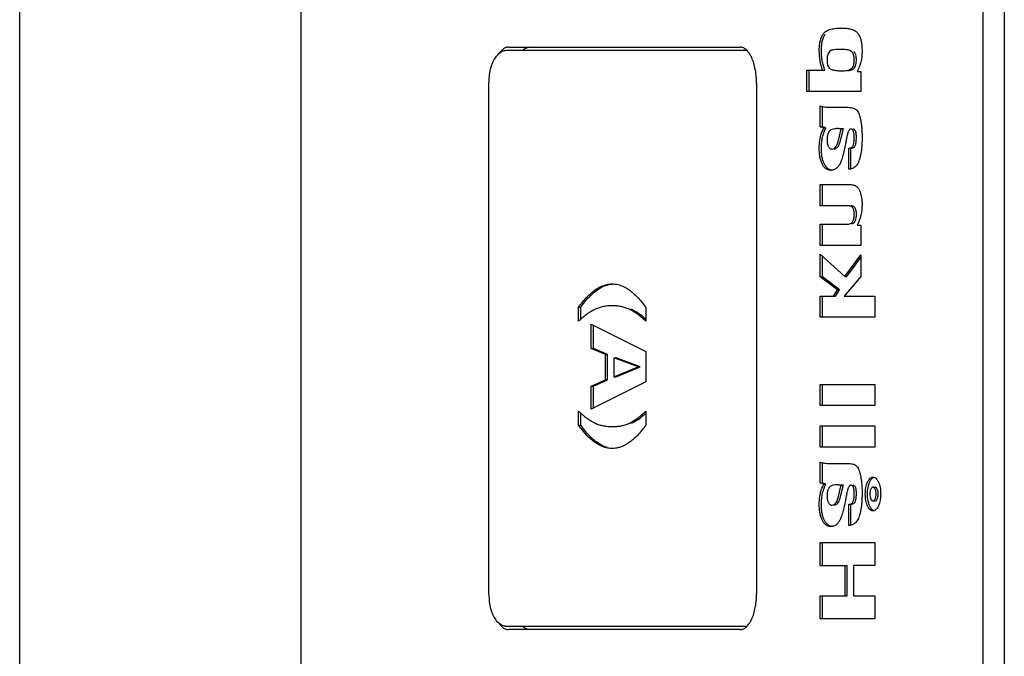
# Model space of a CAD drawing. Header units: millimetres. Extents: x 0 to 111311, y -48878 to -25280.
# Tile 217 of 244: x 106327.91 to 106336.11, y -28147.94 to -28142.64. Entities that reach past the tile are written whole.
import ezdxf

# ---------------------------------------------------------------- set-up
doc = ezdxf.new("R2010")
doc.units = ezdxf.units.MM

# ---------------------------------------------------------------- blocks, each defined once
blk = doc.blocks.new('A$C240905DC')
at = {"color": 7, "linetype": 'Continuous'}
for p, q in [((219.057, 1001.028), (219.057, 2421.028)), ((137.106, 1991.028), (137.106, 1431.028)), ((138.888, 1991.028), (138.888, 1431.028)), ((195.637, 1431.028), (195.637, 1830.121)), ((178.385, 1662.028), (159.09, 1662.028)), ((178.474, 1661.778), (158.548, 1661.778)), ((149.358, 1660.007), (149.034, 1660.007)), ((149.034, 1660.007), (149.034, 1658.345)), ((153.536, 1660.119), (152.047, 1660.119)), ((153.357, 1658.345), (153.357, 1660.119)), ((153.536, 1658.345), (153.536, 1660.119)), ((157.729, 1659.028), (157.729, 1616.528)), ((179.996, 1616.528), (179.996, 1659.028)), ((149.034, 1658.345), (153.536, 1658.345)), ((152.243, 1655.4), (152.243, 1657.087)), ((152.421, 1655.4), (152.421, 1657.141)), ((151.613, 1657.023), (150.104, 1657.023)), ((150.915, 1655.249), (150.499, 1655.249)), ((150.707, 1654.372), (150.556, 1655.02)), ((150.885, 1654.372), (150.734, 1655.02)), ((151.955, 1655.308), (152.243, 1655.4)), ((152.133, 1655.308), (151.955, 1655.308)), ((152.035, 1655.132), (151.955, 1655.308)), ((152.133, 1655.308), (152.421, 1655.4)), ((152.213, 1655.132), (152.133, 1655.308)), ((152.421, 1655.4), (152.243, 1655.4)), ((149.881, 1651.859), (149.881, 1653.633)), ((150.059, 1653.633), (149.994, 1653.633)), ((150.059, 1651.859), (150.059, 1653.633)), ((152.421, 1650.596), (149.991, 1650.596)), ((152.243, 1648.823), (152.243, 1650.596)), ((152.421, 1648.823), (152.421, 1650.596)), ((150.024, 1648.816), (150.247, 1648.823)), ((150.247, 1648.823), (152.421, 1648.823)), ((152.421, 1647.285), (150.264, 1647.285)), ((152.243, 1645.511), (152.243, 1647.285)), ((152.421, 1645.511), (152.421, 1647.285)), ((149.352, 1647.2), (149.034, 1647.2)), ((149.034, 1647.2), (149.034, 1645.511)), ((149.034, 1645.511), (152.421, 1645.511)), ((152.421, 1644.785), (150.389, 1642.939)), ((152.421, 1642.913), (152.421, 1644.785)), ((149.034, 1644.745), (149.034, 1642.933)), ((150.389, 1642.939), (149.034, 1644.745)), ((150.211, 1642.939), (149.034, 1644.508)), ((152.243, 1642.913), (152.243, 1644.623)), ((149.034, 1642.933), (150.437, 1641.31)), ((150.389, 1642.939), (150.211, 1642.939)), ((150.817, 1641.814), (152.243, 1642.913)), ((150.995, 1641.814), (152.421, 1642.913)), ((152.421, 1642.913), (152.243, 1642.913)), ((150.995, 1641.814), (150.817, 1641.814)), ((151.156, 1641.31), (150.817, 1641.814)), ((151.334, 1641.31), (150.995, 1641.814)), ((150.437, 1641.31), (147.882, 1641.31)), ((147.882, 1641.31), (147.882, 1639.536)), ((152.421, 1641.31), (151.156, 1641.31)), ((152.243, 1639.536), (152.243, 1641.31)), ((152.421, 1639.536), (152.421, 1641.31)), ((166.944, 1640.367), (166.944, 1639.215)), ((172.542, 1640.367), (172.364, 1640.367)), ((172.364, 1639.376), (172.364, 1640.367)), ((172.542, 1639.215), (172.542, 1640.367)), ((147.882, 1639.536), (152.421, 1639.536)), ((171.484, 1638.953), (166.944, 1636.675)), ((171.306, 1636.937), (171.306, 1638.864)), ((171.484, 1636.937), (171.484, 1638.953)), ((166.944, 1636.675), (166.944, 1634.169)), ((170.13, 1636.427), (171.306, 1636.937)), ((170.308, 1636.427), (171.484, 1636.937)), ((171.484, 1636.937), (171.306, 1636.937)), ((167.402, 1635.399), (169.417, 1636.158)), ((167.58, 1635.399), (169.595, 1636.158)), ((169.595, 1636.158), (169.417, 1636.158)), ((169.595, 1636.158), (169.595, 1634.581)), ((170.308, 1636.427), (170.13, 1636.427)), ((170.13, 1634.319), (170.13, 1636.427)), ((170.308, 1634.319), (170.308, 1636.427)), ((167.58, 1635.399), (167.402, 1635.399)), ((169.417, 1634.581), (167.402, 1635.399)), ((169.595, 1634.581), (167.58, 1635.399)), ((166.944, 1634.169), (171.484, 1631.891)), ((169.595, 1634.581), (169.417, 1634.581)), ((170.308, 1634.319), (170.13, 1634.319)), ((171.306, 1633.796), (170.13, 1634.319)), ((171.484, 1633.796), (170.308, 1634.319)), ((152.421, 1633.954), (147.882, 1633.954)), ((147.882, 1633.954), (147.882, 1632.18)), ((152.243, 1632.18), (152.243, 1633.954)), ((152.421, 1632.18), (152.421, 1633.954)), ((171.484, 1633.796), (171.306, 1633.796)), ((171.306, 1631.981), (171.306, 1633.796)), ((171.484, 1631.891), (171.484, 1633.796)), ((147.882, 1632.18), (152.421, 1632.18)), ((166.944, 1631.715), (166.944, 1630.556)), ((172.542, 1630.556), (172.542, 1631.715)), ((172.364, 1630.556), (172.364, 1631.552)), ((152.421, 1630.492), (147.882, 1630.492)), ((147.882, 1630.492), (147.882, 1628.718)), ((152.243, 1628.718), (152.243, 1630.492)), ((152.421, 1628.718), (152.421, 1630.492)), ((172.542, 1630.556), (172.364, 1630.556)), ((147.882, 1628.718), (152.421, 1628.718)), ((151.613, 1627.363), (150.104, 1627.363)), ((152.243, 1625.74), (152.243, 1627.428)), ((152.421, 1625.74), (152.421, 1627.481)), ((148.033, 1625.393), (147.855, 1625.393)), ((150.915, 1625.59), (150.499, 1625.59)), ((150.707, 1624.713), (150.556, 1625.361)), ((150.885, 1624.713), (150.734, 1625.361)), ((151.955, 1625.649), (152.243, 1625.74)), ((152.133, 1625.649), (151.955, 1625.649)), ((152.035, 1625.472), (151.955, 1625.649)), ((152.133, 1625.649), (152.421, 1625.74)), ((152.213, 1625.472), (152.133, 1625.649)), ((152.421, 1625.74), (152.243, 1625.74)), ((148.039, 1624.255), (147.861, 1624.255)), ((149.881, 1622.2), (149.881, 1623.973)), ((150.059, 1623.973), (149.994, 1623.973)), ((150.059, 1622.2), (150.059, 1623.973)), ((152.421, 1620.779), (147.882, 1620.779)), ((147.882, 1620.779), (147.882, 1618.855)), ((152.243, 1618.855), (152.243, 1620.779)), ((152.421, 1618.855), (152.421, 1620.779)), ((147.882, 1618.855), (149.646, 1618.855)), ((149.646, 1618.855), (149.646, 1616.355)), ((152.421, 1618.855), (150.181, 1618.855)), ((150.181, 1616.355), (150.181, 1618.855)), ((150.359, 1616.355), (150.359, 1618.855)), ((149.646, 1616.355), (147.882, 1616.355)), ((147.882, 1616.355), (147.882, 1614.431)), ((152.421, 1616.355), (150.181, 1616.355)), ((152.243, 1614.431), (152.243, 1616.355)), ((152.421, 1614.431), (152.421, 1616.355)), ((147.882, 1614.431), (152.421, 1614.431)), ((158.548, 1613.778), (178.474, 1613.778)), ((159.09, 1613.528), (178.385, 1613.528))]:
    blk.add_line(p, q, dxfattribs=at)
for points in [[(150.639, 1663.62), (150.377, 1663.612), (150.14, 1663.588), (149.997, 1663.564)], [(152.192, 1663.115), (151.977, 1663.335), (151.646, 1663.493), (151.2, 1663.588), (150.934, 1663.612), (150.639, 1663.62)], [(149.244, 1663.112), (149.114, 1662.834), (149.02, 1662.505), (148.964, 1662.124), (148.945, 1661.689)], [(149.997, 1663.564), (149.741, 1663.493), (149.442, 1663.334), (149.244, 1663.112)], [(152.328, 1661.908), (152.313, 1662.129), (152.254, 1662.507), (152.154, 1662.836), (152.014, 1663.115)], [(152.511, 1661.702), (152.491, 1662.129), (152.432, 1662.507), (152.333, 1662.836), (152.192, 1663.115)], [(158.547, 1661.779), (158.569, 1661.8), (158.825, 1661.971), (159.09, 1662.028)], [(176.603, 1662.028), (177.024, 1661.881), (177.148, 1661.78)], [(178.385, 1662.028), (178.651, 1661.971), (178.906, 1661.8)], [(148.945, 1661.689), (148.965, 1661.277)], [(148.965, 1661.277), (148.971, 1661.223), (149.049, 1660.787), (149.072, 1660.7)], [(149.415, 1660.989), (149.44, 1661.285), (149.511, 1661.503), (149.589, 1661.617)], [(149.589, 1661.617), (149.638, 1661.663)], [(149.593, 1660.989), (149.607, 1661.216), (149.649, 1661.404), (149.718, 1661.554), (149.816, 1661.663)], [(149.816, 1661.663), (149.954, 1661.741), (150.146, 1661.799), (150.391, 1661.834), (150.689, 1661.846)], [(150.689, 1661.846), (150.932, 1661.843)], [(150.932, 1661.843), (151.006, 1661.84), (151.255, 1661.822), (151.437, 1661.791), (151.502, 1661.772), (151.551, 1661.749)], [(151.551, 1661.749), (151.693, 1661.626), (151.789, 1661.454)], [(151.789, 1661.454), (151.822, 1661.346), (151.84, 1661.257)], [(151.84, 1661.257), (151.845, 1661.228), (151.858, 1661.1), (151.862, 1661.026)], [(152.169, 1660.492), (152.261, 1660.896), (152.304, 1661.192)], [(152.225, 1660.119), (152.439, 1660.896), (152.511, 1661.702)], [(152.304, 1661.192), (152.32, 1661.363)], [(152.32, 1661.363), (152.329, 1661.533)], [(152.332, 1661.702), (152.328, 1661.908)], [(152.329, 1661.533), (152.332, 1661.702)], [(157.801, 1659.993), (157.832, 1660.176), (157.958, 1660.695), (158.127, 1661.15), (158.192, 1661.284)], [(158.192, 1661.284), (158.334, 1661.523)], [(158.334, 1661.523), (158.547, 1661.779)], [(178.634, 1661.764), (178.474, 1661.778)], [(178.792, 1661.724), (178.634, 1661.764)], [(179.371, 1661.295), (178.947, 1661.658), (178.792, 1661.724)], [(178.906, 1661.8), (179.138, 1661.528)], [(179.798, 1660.438), (179.711, 1660.686), (179.371, 1661.295)], [(149.072, 1660.7), (149.128, 1660.519)], [(149.128, 1660.519), (149.178, 1660.381), (149.271, 1660.172)], [(149.417, 1660.88), (149.415, 1660.989)], [(149.5, 1660.459), (149.437, 1660.687), (149.417, 1660.88)], [(149.608, 1660.283), (149.5, 1660.459)], [(149.786, 1660.283), (149.702, 1660.408), (149.642, 1660.567), (149.605, 1660.761), (149.593, 1660.989)], [(151.863, 1660.963), (151.85, 1660.736), (151.812, 1660.545), (151.748, 1660.389), (151.7, 1660.317)], [(151.862, 1661.026), (151.863, 1660.963)], [(152.113, 1660.307), (152.169, 1660.492)], [(179.925, 1659.891), (179.798, 1660.438)], [(149.271, 1660.172), (149.297, 1660.119)], [(149.297, 1660.119), (149.358, 1660.007)], [(149.622, 1660.268), (149.608, 1660.283)], [(150.122, 1660.079), (150.013, 1660.094), (149.763, 1660.171), (149.622, 1660.268)], [(150.559, 1660.066), (150.293, 1660.08), (150.077, 1660.12), (149.908, 1660.188), (149.786, 1660.283)], [(151.658, 1660.269), (151.596, 1660.221), (151.512, 1660.179), (151.407, 1660.144), (151.28, 1660.116), (150.962, 1660.079), (150.771, 1660.069), (150.559, 1660.066)], [(151.7, 1660.317), (151.658, 1660.269)], [(152.047, 1660.119), (152.113, 1660.307)], [(157.74, 1659.421), (157.755, 1659.613), (157.801, 1659.993)], [(179.988, 1659.318), (179.925, 1659.891)], [(157.729, 1659.028), (157.74, 1659.421)], [(179.996, 1659.028), (179.988, 1659.318)], [(152.421, 1657.141), (152.254, 1657.089), (152.064, 1657.052), (151.851, 1657.03), (151.803, 1657.028)], [(149.376, 1656.773), (149.281, 1656.63), (149.197, 1656.446), (149.124, 1656.221), (149.061, 1655.956)], [(150.104, 1657.023), (149.862, 1657.007), (149.66, 1656.96), (149.498, 1656.882), (149.376, 1656.773)], [(151.803, 1657.028), (151.613, 1657.023)], [(149.061, 1655.956), (149.01, 1655.653), (148.974, 1655.313), (148.952, 1654.936), (148.945, 1654.523)], [(149.415, 1654.49), (149.435, 1654.824), (149.467, 1654.976)], [(149.467, 1654.976), (149.488, 1655.036), (149.512, 1655.088)], [(149.512, 1655.088), (149.572, 1655.163), (149.697, 1655.21)], [(149.593, 1654.49), (149.597, 1654.658), (149.611, 1654.804), (149.633, 1654.928), (149.664, 1655.029), (149.752, 1655.165), (149.875, 1655.21)], [(149.875, 1655.21), (149.955, 1655.189), (150.026, 1655.127), (150.087, 1655.023), (150.113, 1654.955), (150.116, 1654.946)], [(150.116, 1654.946), (150.137, 1654.877)], [(150.137, 1654.877), (150.155, 1654.81)], [(150.155, 1654.81), (150.171, 1654.742)], [(150.171, 1654.742), (150.204, 1654.6)], [(150.204, 1654.6), (150.21, 1654.574), (150.28, 1654.222)], [(150.556, 1655.02), (150.533, 1655.115), (150.499, 1655.249)], [(150.734, 1655.02), (150.711, 1655.115), (150.677, 1655.249)], [(150.915, 1655.249), (150.973, 1655.249)], [(150.973, 1655.249), (151.071, 1655.245), (151.136, 1655.24)], [(151.136, 1655.24), (151.187, 1655.235)], [(151.187, 1655.235), (151.211, 1655.232), (151.443, 1655.181), (151.612, 1655.098), (151.689, 1655.023)], [(151.689, 1655.023), (151.717, 1654.981)], [(151.717, 1654.981), (151.776, 1654.856)], [(151.776, 1654.856), (151.781, 1654.841), (151.819, 1654.72)], [(151.819, 1654.72), (151.827, 1654.687), (151.854, 1654.517), (151.861, 1654.416)], [(152.101, 1654.975), (152.035, 1655.132)], [(152.205, 1654.653), (152.166, 1654.787), (152.101, 1654.975)], [(152.318, 1653.977), (152.314, 1654.02), (152.259, 1654.416), (152.205, 1654.653)], [(152.511, 1653.6), (152.492, 1654.02), (152.437, 1654.416), (152.345, 1654.787), (152.213, 1655.132)], [(148.945, 1654.523), (148.953, 1654.105), (148.976, 1653.723), (149.014, 1653.378), (149.068, 1653.071)], [(149.548, 1653.784), (149.515, 1653.846), (149.443, 1654.095), (149.415, 1654.49)], [(149.816, 1653.633), (149.632, 1653.692), (149.548, 1653.784)], [(149.994, 1653.633), (149.9, 1653.646), (149.819, 1653.686), (149.75, 1653.752), (149.693, 1653.846), (149.649, 1653.966), (149.618, 1654.113), (149.599, 1654.288), (149.593, 1654.49)], [(150.28, 1654.222), (150.331, 1653.95)], [(150.331, 1653.95), (150.374, 1653.732)], [(150.98, 1653.699), (150.865, 1653.892), (150.707, 1654.372)], [(151.438, 1653.548), (151.27, 1653.599), (151.121, 1653.753), (151.054, 1653.869), (150.993, 1654.011), (150.936, 1654.179), (150.885, 1654.372)], [(151.771, 1653.813), (151.747, 1653.764)], [(151.863, 1654.333), (151.856, 1654.165), (151.834, 1654.014), (151.798, 1653.88), (151.771, 1653.813)], [(151.861, 1654.416), (151.863, 1654.333)], [(152.332, 1653.6), (152.318, 1653.977)], [(149.068, 1653.071), (149.135, 1652.794), (149.212, 1652.555), (149.301, 1652.353), (149.4, 1652.188)], [(150.374, 1653.732), (150.411, 1653.555), (150.436, 1653.444)], [(150.436, 1653.444), (150.491, 1653.21)], [(150.491, 1653.21), (150.544, 1653.006), (150.679, 1652.578), (150.746, 1652.409), (150.814, 1652.271)], [(151.26, 1653.548), (151.044, 1653.635), (150.98, 1653.699)], [(151.747, 1653.764), (151.685, 1653.669), (151.613, 1653.602), (151.531, 1653.561), (151.438, 1653.548)], [(152.068, 1652.265), (152.183, 1652.533), (152.266, 1652.844), (152.316, 1653.2), (152.332, 1653.6)], [(152.246, 1652.265), (152.361, 1652.533), (152.444, 1652.844), (152.494, 1653.2), (152.511, 1653.6)], [(149.4, 1652.188), (149.521, 1652.056), (149.672, 1651.957), (149.851, 1651.891), (149.973, 1651.868)], [(150.814, 1652.271), (150.963, 1652.053), (151.136, 1651.898), (151.331, 1651.805), (151.438, 1651.782), (151.451, 1651.78)], [(151.446, 1651.778), (151.478, 1651.782), (151.578, 1651.805), (151.763, 1651.897), (151.926, 1652.05), (152.012, 1652.17)], [(151.551, 1651.774), (151.656, 1651.782), (151.756, 1651.805), (151.941, 1651.897), (152.104, 1652.05), (152.246, 1652.265)], [(152.012, 1652.17), (152.068, 1652.265)], [(149.973, 1651.868), (150.059, 1651.859)], [(151.451, 1651.78), (151.551, 1651.774)], [(149.991, 1650.596), (149.705, 1650.564), (149.471, 1650.469), (149.289, 1650.311), (149.216, 1650.209), (149.157, 1650.091)], [(149.157, 1650.091), (149.065, 1649.829), (148.998, 1649.543), (148.959, 1649.234), (148.945, 1648.901)], [(148.945, 1648.901), (148.965, 1648.503)], [(148.965, 1648.503), (148.971, 1648.449), (149.047, 1648.016), (149.127, 1647.736)], [(149.415, 1648.109), (149.44, 1648.409), (149.512, 1648.618), (149.591, 1648.719)], [(149.416, 1648.038), (149.415, 1648.109)], [(149.48, 1647.653), (149.462, 1647.714), (149.427, 1647.903), (149.416, 1648.038)], [(149.591, 1648.719), (149.641, 1648.758), (149.768, 1648.808)], [(149.593, 1648.109), (149.6, 1648.275), (149.62, 1648.417), (149.654, 1648.538), (149.701, 1648.636), (149.762, 1648.713), (149.836, 1648.768), (149.923, 1648.803), (150.024, 1648.816)], [(149.703, 1647.533), (149.656, 1647.661), (149.621, 1647.799), (149.6, 1647.948), (149.593, 1648.109)], [(149.768, 1648.808), (149.846, 1648.816)], [(149.127, 1647.736), (149.175, 1647.6), (149.267, 1647.375)], [(149.267, 1647.375), (149.287, 1647.332)], [(149.287, 1647.332), (149.352, 1647.2)], [(149.525, 1647.533), (149.48, 1647.653)], [(149.549, 1647.488), (149.525, 1647.533)], [(149.8, 1647.318), (149.621, 1647.406), (149.549, 1647.488)], [(150.264, 1647.285), (150.157, 1647.288), (150.061, 1647.3), (149.899, 1647.345), (149.78, 1647.423), (149.736, 1647.474), (149.703, 1647.533)], [(169.743, 1642.317), (169.391, 1642.286), (169.146, 1642.228)], [(172.542, 1640.367), (172.194, 1640.822), (171.846, 1641.218), (171.497, 1641.553), (171.147, 1641.828), (170.446, 1642.194), (170.095, 1642.286), (169.743, 1642.317)], [(172.025, 1640.811), (172.016, 1640.822), (171.668, 1641.218), (171.319, 1641.553), (170.969, 1641.828), (170.268, 1642.194), (169.917, 1642.286), (169.743, 1642.309)], [(169.146, 1642.228), (169.04, 1642.194), (168.339, 1641.828), (167.99, 1641.553), (167.641, 1641.218), (167.292, 1640.822), (167.269, 1640.794)], [(167.269, 1640.794), (166.944, 1640.367)], [(172.364, 1640.367), (172.025, 1640.811)], [(166.944, 1639.215), (167.319, 1639.546), (167.677, 1639.823), (168.017, 1640.045), (168.338, 1640.212)], [(167.284, 1639.661), (167.747, 1639.99), (167.891, 1640.075)], [(167.891, 1640.075), (168.16, 1640.212)], [(168.338, 1640.212), (168.661, 1640.336), (169.002, 1640.425), (169.361, 1640.479), (169.737, 1640.497)], [(169.737, 1640.497), (169.905, 1640.494)], [(169.905, 1640.494), (170.116, 1640.479), (170.477, 1640.425), (170.82, 1640.335), (171.146, 1640.209)], [(171.146, 1640.209), (171.445, 1640.055)], [(171.445, 1640.055), (171.47, 1640.04), (171.812, 1639.818), (172.169, 1639.542), (172.381, 1639.361)], [(166.945, 1639.377), (167.284, 1639.661)], [(172.381, 1639.361), (172.445, 1639.304)], [(172.445, 1639.304), (172.542, 1639.215)], [(168.338, 1630.711), (168.016, 1630.878), (167.677, 1631.101), (167.319, 1631.38), (166.944, 1631.715)], [(172.542, 1631.715), (172.381, 1631.567)], [(167.891, 1630.848), (167.747, 1630.933), (167.284, 1631.263), (166.945, 1631.55)], [(168.159, 1630.711), (167.891, 1630.848)], [(171.446, 1630.868), (171.146, 1630.713)], [(171.907, 1631.176), (171.812, 1631.106), (171.47, 1630.883), (171.446, 1630.868)], [(172.381, 1631.567), (172.169, 1631.383), (171.907, 1631.176)], [(166.944, 1630.556), (167.27, 1630.128)], [(167.27, 1630.128), (167.292, 1630.101), (167.641, 1629.706), (167.99, 1629.372), (168.339, 1629.099), (169.04, 1628.734), (169.391, 1628.643), (169.565, 1628.62)], [(169.737, 1630.432), (169.361, 1630.449), (169.002, 1630.501), (168.661, 1630.588), (168.338, 1630.711)], [(171.146, 1630.713), (170.82, 1630.589), (170.477, 1630.502), (170.116, 1630.449), (169.737, 1630.432)], [(169.743, 1628.613), (170.096, 1628.643), (170.448, 1628.734), (171.148, 1629.099), (171.497, 1629.372), (171.846, 1629.706), (172.194, 1630.101), (172.542, 1630.556)], [(170.152, 1628.697), (170.269, 1628.734), (170.97, 1629.099), (171.319, 1629.372), (171.668, 1629.706), (172.016, 1630.101), (172.027, 1630.114)], [(172.027, 1630.114), (172.364, 1630.556)], [(169.565, 1628.62), (169.743, 1628.613)], [(149.376, 1627.113), (149.281, 1626.971), (149.197, 1626.786), (149.124, 1626.561), (149.061, 1626.297)], [(150.104, 1627.363), (149.862, 1627.347), (149.66, 1627.3), (149.498, 1627.222), (149.376, 1627.113)], [(151.803, 1627.368), (151.613, 1627.363)], [(152.421, 1627.481), (152.254, 1627.43), (152.064, 1627.393), (151.851, 1627.371), (151.803, 1627.368)], [(147.628, 1625.905), (147.584, 1625.819)], [(147.866, 1626.183), (147.791, 1626.128), (147.683, 1625.999), (147.628, 1625.905)], [(148.036, 1626.231), (147.909, 1626.205), (147.866, 1626.183)], [(148.309, 1625.819), (148.262, 1625.915), (148.211, 1625.999), (148.104, 1626.128), (147.986, 1626.205), (147.948, 1626.219)], [(148.488, 1625.819), (148.44, 1625.915), (148.39, 1625.999), (148.282, 1626.128), (148.164, 1626.205), (148.036, 1626.231)], [(149.061, 1626.297), (149.01, 1625.993), (148.974, 1625.654), (148.957, 1625.387)], [(147.584, 1625.819), (147.503, 1625.602), (147.444, 1625.363), (147.409, 1625.104), (147.4, 1624.951)], [(147.599, 1624.831), (147.609, 1624.989), (147.635, 1625.122), (147.68, 1625.236)], [(147.68, 1625.236), (147.737, 1625.327), (147.794, 1625.377), (147.855, 1625.393)], [(147.778, 1624.831), (147.783, 1624.948), (147.798, 1625.056), (147.823, 1625.152), (147.858, 1625.236)], [(147.858, 1625.236), (147.899, 1625.305), (147.941, 1625.354), (147.986, 1625.384), (148.033, 1625.393)], [(148.033, 1625.393), (148.081, 1625.384), (148.118, 1625.362)], [(148.118, 1625.362), (148.128, 1625.354), (148.146, 1625.337)], [(148.146, 1625.337), (148.173, 1625.305), (148.214, 1625.236)], [(148.214, 1625.236), (148.249, 1625.153), (148.26, 1625.119)], [(148.26, 1625.119), (148.274, 1625.058), (148.29, 1624.951), (148.291, 1624.936)], [(148.35, 1625.722), (148.309, 1625.819)], [(148.385, 1625.623), (148.35, 1625.722)], [(148.475, 1625.197), (148.45, 1625.363), (148.391, 1625.602), (148.385, 1625.623)], [(148.497, 1624.824), (148.485, 1625.104), (148.475, 1625.197)], [(148.527, 1625.725), (148.488, 1625.819)], [(148.675, 1624.824), (148.663, 1625.104), (148.628, 1625.363), (148.57, 1625.602), (148.527, 1625.725)], [(148.957, 1625.387), (148.952, 1625.277), (148.945, 1624.863)], [(149.415, 1624.831), (149.435, 1625.164), (149.467, 1625.316)], [(149.467, 1625.316), (149.488, 1625.376), (149.512, 1625.428)], [(149.512, 1625.428), (149.572, 1625.503), (149.697, 1625.55)], [(149.593, 1624.831), (149.597, 1624.999), (149.611, 1625.145), (149.633, 1625.268), (149.664, 1625.37), (149.752, 1625.505), (149.875, 1625.55)], [(149.875, 1625.55), (149.955, 1625.53), (150.026, 1625.467), (150.087, 1625.363), (150.113, 1625.295), (150.116, 1625.286)], [(150.116, 1625.286), (150.137, 1625.218)], [(150.137, 1625.218), (150.155, 1625.15)], [(150.155, 1625.15), (150.171, 1625.082)], [(150.171, 1625.082), (150.204, 1624.94)], [(150.556, 1625.361), (150.533, 1625.456), (150.499, 1625.59)], [(150.734, 1625.361), (150.711, 1625.456), (150.677, 1625.59)], [(150.915, 1625.59), (150.973, 1625.589)], [(150.973, 1625.589), (151.071, 1625.585), (151.136, 1625.581)], [(151.136, 1625.581), (151.187, 1625.576)], [(151.187, 1625.576), (151.211, 1625.573), (151.443, 1625.522), (151.612, 1625.438), (151.689, 1625.364)], [(151.689, 1625.364), (151.717, 1625.321)], [(151.717, 1625.321), (151.776, 1625.196)], [(151.776, 1625.196), (151.781, 1625.181), (151.819, 1625.06)], [(152.101, 1625.315), (152.035, 1625.472)], [(152.205, 1624.993), (152.166, 1625.127), (152.101, 1625.315)], [(152.511, 1623.94), (152.492, 1624.361), (152.437, 1624.757), (152.345, 1625.127), (152.213, 1625.472)], [(147.4, 1624.951), (147.397, 1624.824)], [(147.397, 1624.824), (147.409, 1624.544), (147.419, 1624.449)], [(147.419, 1624.449), (147.444, 1624.285), (147.502, 1624.047), (147.509, 1624.022)], [(147.604, 1624.715), (147.599, 1624.831)], [(147.68, 1624.412), (147.636, 1624.525), (147.609, 1624.662), (147.604, 1624.715)], [(147.756, 1624.302), (147.737, 1624.323), (147.68, 1624.412)], [(147.861, 1624.255), (147.796, 1624.272), (147.756, 1624.302)], [(147.782, 1624.719), (147.778, 1624.831)], [(147.858, 1624.412), (147.823, 1624.497), (147.798, 1624.597), (147.783, 1624.708), (147.782, 1624.719)], [(148.039, 1624.255), (147.989, 1624.264), (147.943, 1624.294), (147.899, 1624.343), (147.858, 1624.412)], [(148.185, 1624.351), (148.181, 1624.345), (148.138, 1624.295), (148.09, 1624.265), (148.039, 1624.255)], [(148.221, 1624.417), (148.185, 1624.351)], [(148.295, 1624.831), (148.29, 1624.709), (148.276, 1624.6), (148.253, 1624.502), (148.221, 1624.417)], [(148.291, 1624.936), (148.295, 1624.831)], [(148.44, 1624.226), (148.451, 1624.285), (148.485, 1624.544), (148.494, 1624.692)], [(148.494, 1624.692), (148.497, 1624.824)], [(148.531, 1623.924), (148.572, 1624.046), (148.63, 1624.285), (148.664, 1624.544), (148.675, 1624.824)], [(148.945, 1624.863), (148.951, 1624.504)], [(148.951, 1624.504), (148.953, 1624.445), (148.968, 1624.164)], [(149.548, 1624.125), (149.515, 1624.186), (149.443, 1624.435), (149.415, 1624.831)], [(149.994, 1623.973), (149.9, 1623.986), (149.819, 1624.026), (149.75, 1624.093), (149.693, 1624.186), (149.649, 1624.306), (149.618, 1624.454), (149.599, 1624.628), (149.593, 1624.831)], [(150.204, 1624.94), (150.21, 1624.914), (150.28, 1624.562)], [(150.28, 1624.562), (150.331, 1624.29)], [(150.331, 1624.29), (150.374, 1624.072)], [(150.98, 1624.04), (150.865, 1624.233), (150.707, 1624.713)], [(151.438, 1623.888), (151.27, 1623.939), (151.121, 1624.094), (151.054, 1624.209), (150.993, 1624.351), (150.936, 1624.519), (150.885, 1624.713)], [(151.863, 1624.673), (151.856, 1624.505), (151.834, 1624.354), (151.798, 1624.221), (151.771, 1624.153)], [(151.819, 1625.06), (151.827, 1625.027), (151.854, 1624.858), (151.861, 1624.756)], [(151.861, 1624.756), (151.863, 1624.673)], [(152.318, 1624.317), (152.314, 1624.361), (152.259, 1624.757), (152.205, 1624.993)], [(152.332, 1623.94), (152.318, 1624.317)], [(147.509, 1624.022), (147.544, 1623.924)], [(147.544, 1623.924), (147.582, 1623.831)], [(147.582, 1623.831), (147.68, 1623.65), (147.789, 1623.52), (147.907, 1623.443), (147.977, 1623.422)], [(148.033, 1623.465), (148.108, 1623.52), (148.216, 1623.648), (148.27, 1623.741)], [(148.036, 1623.417), (148.166, 1623.443), (148.286, 1623.52), (148.394, 1623.648), (148.491, 1623.828)], [(148.27, 1623.741), (148.313, 1623.828)], [(148.313, 1623.828), (148.394, 1624.046), (148.44, 1624.226)], [(148.491, 1623.828), (148.531, 1623.924)], [(148.968, 1624.164), (148.976, 1624.063), (149.014, 1623.719), (149.068, 1623.411)], [(149.816, 1623.973), (149.632, 1624.033), (149.548, 1624.125)], [(150.374, 1624.072), (150.411, 1623.895), (150.436, 1623.784)], [(150.436, 1623.784), (150.491, 1623.551)], [(150.491, 1623.551), (150.544, 1623.347), (150.679, 1622.918), (150.746, 1622.75), (150.814, 1622.612)], [(151.26, 1623.888), (151.044, 1623.976), (150.98, 1624.04)], [(151.747, 1624.104), (151.685, 1624.01), (151.613, 1623.942), (151.531, 1623.902), (151.438, 1623.888)], [(151.771, 1624.153), (151.747, 1624.104)], [(152.068, 1622.605), (152.183, 1622.873), (152.266, 1623.185), (152.316, 1623.54), (152.332, 1623.94)], [(152.246, 1622.605), (152.361, 1622.873), (152.444, 1623.185), (152.494, 1623.54), (152.511, 1623.94)], [(147.977, 1623.422), (148.036, 1623.417)], [(149.068, 1623.411), (149.135, 1623.135), (149.212, 1622.895), (149.301, 1622.693), (149.4, 1622.528)], [(149.4, 1622.528), (149.521, 1622.396), (149.672, 1622.297), (149.851, 1622.231), (149.973, 1622.208)], [(149.973, 1622.208), (150.059, 1622.2)], [(150.814, 1622.612), (150.963, 1622.393), (151.136, 1622.238), (151.331, 1622.145), (151.438, 1622.122), (151.451, 1622.121)], [(151.446, 1622.118), (151.478, 1622.122), (151.578, 1622.145), (151.763, 1622.237), (151.926, 1622.391), (152.012, 1622.51)], [(151.451, 1622.121), (151.551, 1622.115)], [(151.551, 1622.115), (151.656, 1622.122), (151.756, 1622.145), (151.941, 1622.237), (152.104, 1622.391), (152.246, 1622.605)], [(152.012, 1622.51), (152.068, 1622.605)], [(157.801, 1615.564), (157.755, 1615.943), (157.729, 1616.528)], [(179.926, 1615.67), (179.996, 1616.528)], [(158.192, 1614.273), (158.127, 1614.407), (157.958, 1614.861), (157.832, 1615.38), (157.801, 1615.564)], [(179.8, 1615.125), (179.926, 1615.67)], [(179.373, 1614.265), (179.714, 1614.877), (179.8, 1615.125)], [(158.261, 1614.148), (158.192, 1614.273)], [(158.334, 1614.034), (158.261, 1614.148)], [(158.547, 1613.777), (158.334, 1614.034)], [(158.738, 1613.63), (158.569, 1613.757), (158.547, 1613.777)], [(159.09, 1613.528), (158.825, 1613.586), (158.738, 1613.63)], [(177.148, 1613.776), (177.024, 1613.675), (176.634, 1613.529)], [(178.474, 1613.778), (178.793, 1613.832)], [(179.138, 1614.028), (178.906, 1613.757), (178.651, 1613.586), (178.475, 1613.535)], [(178.793, 1613.832), (178.948, 1613.899), (179.373, 1614.265)], [(178.475, 1613.535), (178.385, 1613.528)]]:
    blk.add_spline(points, degree=3, dxfattribs=at)

msp = doc.modelspace()

# ---------------------------------------------------------------- block references
at = {"xscale": -0.1000000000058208, "yscale": 0.09999999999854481, "zscale": 0.1}
msp.add_blockref('A$C240905DC', (106349.8174, -28309.0724), dxfattribs=at)

doc.saveas('drawing.dxf')
